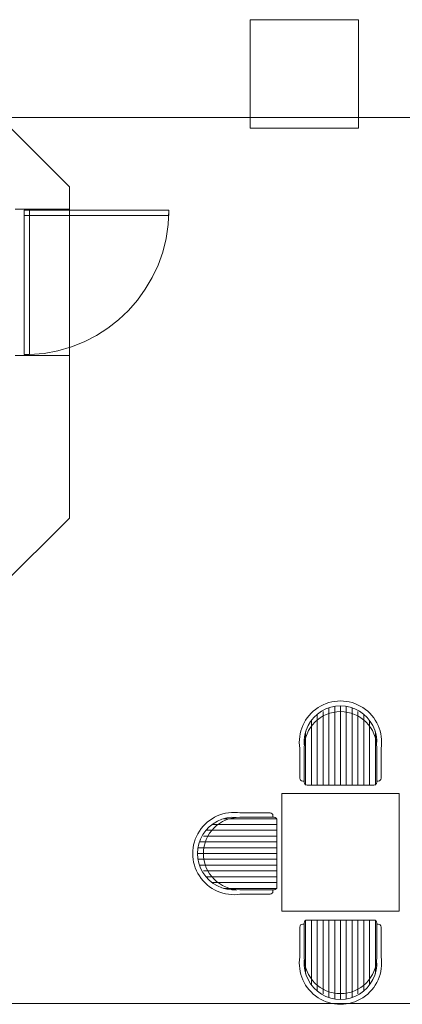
# Model space of a CAD drawing. Header units: feet. Extents: x 8 to 127, y 6 to 90.
# Tile 180 of 256: x 34.58 to 35.64, y 57.1 to 59.82. Entities that reach past the tile are written whole.
import ezdxf

# ---------------------------------------------------------------- set-up
doc = ezdxf.new("R2010")
doc.units = ezdxf.units.FT
doc.header["$MEASUREMENT"] = 0
doc.linetypes.add('HIDDENX2', pattern=[1.905, 1.27, -0.635])
doc.layers.get('0').update_dxf_attribs({"lineweight": 18})
for name, color, linetype in [('FINA', 7, 'Continuous'), ('madeira', 35, 'Continuous'), ('MOBILIARIO', 250, 'Continuous'), ('NO ESPESSURA', 250, 'Continuous'), ('Projeção', 252, 'HIDDENX2')]:
    doc.layers.add(name, color=color, linetype=linetype)

msp = doc.modelspace()

# ---------------------------------------------------------------- linework, layer by layer
at = {"color": 8, "lineweight": 5}
for p, q in [((35.4006, 57.7044), (35.4006, 57.9008)), ((35.4166, 57.7044), (35.4166, 57.908)), ((35.4327, 57.7044), (35.4327, 57.9188)), ((35.4488, 57.7044), (35.4488, 57.9228)), ((35.4648, 57.7044), (35.4648, 57.9241)), ((35.4809, 57.7044), (35.4809, 57.9228)), ((35.497, 57.7044), (35.497, 57.9188)), ((35.5131, 57.7044), (35.5131, 57.908)), ((35.5291, 57.7044), (35.5291, 57.9008)), ((35.3845, 57.7044), (35.3845, 57.8839)), ((35.5452, 57.7044), (35.5452, 57.8839)), ((35.3684, 57.7044), (35.3684, 57.8518)), ((35.5613, 57.7044), (35.5613, 57.8518)), ((35.2892, 57.6117), (35.1419, 57.6117)), ((35.2892, 57.5795), (35.0928, 57.5795)), ((35.2892, 57.5956), (35.1097, 57.5956)), ((35.2892, 57.5474), (35.0748, 57.5474)), ((35.2892, 57.5634), (35.0856, 57.5634)), ((35.2892, 57.5313), (35.0709, 57.5313)), ((35.2892, 57.5152), (35.0696, 57.5152)), ((35.2892, 57.4992), (35.0709, 57.4992)), ((35.2892, 57.4831), (35.0748, 57.4831)), ((35.2892, 57.467), (35.0856, 57.467)), ((35.2892, 57.4509), (35.0928, 57.4509)), ((35.2892, 57.4349), (35.1097, 57.4349)), ((35.2892, 57.4188), (35.1419, 57.4188)), ((35.3684, 57.3311), (35.3684, 57.1837)), ((35.3845, 57.3311), (35.3845, 57.1515)), ((35.4006, 57.3311), (35.4006, 57.1346)), ((35.4166, 57.3311), (35.4166, 57.1274)), ((35.4327, 57.3311), (35.4327, 57.1166)), ((35.4488, 57.3311), (35.4488, 57.1127)), ((35.4648, 57.3311), (35.4648, 57.1114)), ((35.4809, 57.3311), (35.4809, 57.1127)), ((35.497, 57.3311), (35.497, 57.1166)), ((35.5131, 57.3311), (35.5131, 57.1274)), ((35.5291, 57.3311), (35.5291, 57.1346)), ((35.5452, 57.3311), (35.5452, 57.1515)), ((35.5613, 57.3311), (35.5613, 57.1837))]:
    msp.add_line(p, q, dxfattribs=at)
at = {"lineweight": 5}
for p, q in [((35.3523, 57.8076), (35.3523, 57.7236)), ((35.3644, 57.8076), (35.3644, 57.7125)), ((35.5653, 57.8076), (35.5653, 57.7125)), ((35.5773, 57.8076), (35.5773, 57.7236)), ((35.3604, 57.7155), (35.3644, 57.7155)), ((35.5653, 57.7155), (35.5693, 57.7155)), ((35.3724, 57.7044), (35.5573, 57.7044)), ((35.1861, 57.6277), (35.2701, 57.6277)), ((35.1861, 57.6157), (35.2812, 57.6157)), ((35.2781, 57.6197), (35.2781, 57.6157)), ((35.2892, 57.6076), (35.2892, 57.4228)), ((35.1861, 57.4148), (35.2812, 57.4148)), ((35.2781, 57.4148), (35.2781, 57.4108)), ((35.1861, 57.4027), (35.2701, 57.4027)), ((35.3724, 57.3311), (35.5573, 57.3311)), ((35.3523, 57.2279), (35.3523, 57.3119)), ((35.3604, 57.3199), (35.3644, 57.3199)), ((35.3644, 57.2279), (35.3644, 57.323)), ((35.5653, 57.2279), (35.5653, 57.323)), ((35.5653, 57.3199), (35.5693, 57.3199)), ((35.5773, 57.2279), (35.5773, 57.3119))]:
    msp.add_line(p, q, dxfattribs=at)
for centre, radius, start, end in [((35.4648, 57.8237), 0.1138, 350.9008, 189.0992), ((35.4648, 57.8237), 0.1004, 355.4114, 184.5886), ((35.3604, 57.7236), 0.00804, 180, 270), ((35.3724, 57.7125), 0.00804, 180, 270), ((35.5573, 57.7125), 0.00804, 270, 0), ((35.5693, 57.7236), 0.00804, 270, 0), ((35.17, 57.5152), 0.1138, 80.9008, 279.0992), ((35.2701, 57.6197), 0.00804, 0, 90), ((35.17, 57.5152), 0.1004, 85.4114, 274.5886), ((35.2812, 57.6076), 0.00804, 0, 90), ((35.2701, 57.4108), 0.00804, 270, 0), ((35.2812, 57.4228), 0.00804, 270, 0), ((35.3724, 57.323), 0.00804, 90, 180), ((35.5573, 57.323), 0.00804, 0, 90), ((35.3604, 57.3119), 0.00804, 90, 180), ((35.5693, 57.3119), 0.00804, 0, 90), ((35.4648, 57.2118), 0.1138, 170.9008, 9.0992), ((35.4648, 57.2118), 0.1004, 175.4114, 4.5886)]:
    msp.add_arc(centre, radius, start, end, dxfattribs=at)
at = {"color": 8, "lineweight": 5}
for centre, start, end in [((35.4648, 57.8076), 0, 180), ((35.1861, 57.5152), 90, 270), ((35.4648, 57.2279), 180, 0)]:
    msp.add_arc(centre, 0.1004, start, end, dxfattribs=at)
at = {"layer": 'FINA', "linetype": 'Continuous', "lineweight": 5}
for p, q in [((35.5151, 59.8227), (35.2151, 59.8227)), ((35.2151, 59.8227), (35.2151, 59.5227)), ((35.5151, 59.5227), (35.5151, 59.8227)), ((35.2151, 59.5227), (35.5151, 59.5227))]:
    msp.add_line(p, q, dxfattribs=at)
at = {"layer": 'madeira', "lineweight": 5}
for p, q in [((35.7652, 59.5519), (33.4152, 59.5519)), ((52.3152, 57.1), (33.4152, 57.1))]:
    msp.add_line(p, q, dxfattribs=at)
at = {"layer": 'MOBILIARIO', "lineweight": 5}
for p, q in [((34.7152, 59.3605), (34.5238, 59.552)), ((34.7152, 59.2984), (34.7152, 59.3605)), ((34.5652, 59.2984), (34.7152, 59.2984)), ((34.5902, 59.2959), (34.5902, 58.8959)), ((34.6052, 59.2959), (34.5902, 59.2959)), ((34.6052, 58.8959), (34.6052, 59.2959)), ((34.7152, 58.8934), (34.5652, 58.8934)), ((34.5902, 58.8959), (34.6052, 58.8959)), ((34.7152, 58.4434), (34.7152, 58.8934)), ((34.5238, 58.252), (34.7152, 58.4434))]:
    msp.add_line(p, q, dxfattribs=at)
at = {"layer": 'NO ESPESSURA', "lineweight": 5}
for p, q in [((35.3023, 57.6811), (35.3023, 57.3561)), ((35.6273, 57.6811), (35.3023, 57.6811)), ((35.6273, 57.3561), (35.6273, 57.6811)), ((35.3023, 57.3561), (35.6273, 57.3561))]:
    msp.add_line(p, q, dxfattribs=at)
at = {"layer": 'Projeção', "lineweight": 5}
for p, q in [((34.9902, 59.2959), (34.5902, 59.2959)), ((34.5902, 59.2959), (34.5902, 59.2809)), ((34.7152, 59.2984), (34.7152, 58.8934)), ((34.9902, 59.2809), (34.9902, 59.2959)), ((34.5902, 59.2809), (34.9902, 59.2809))]:
    msp.add_line(p, q, dxfattribs=at)
msp.add_arc((34.5899, 59.2959), 0.4003, 272.1894, 360, dxfattribs=at)

doc.saveas('drawing.dxf')
